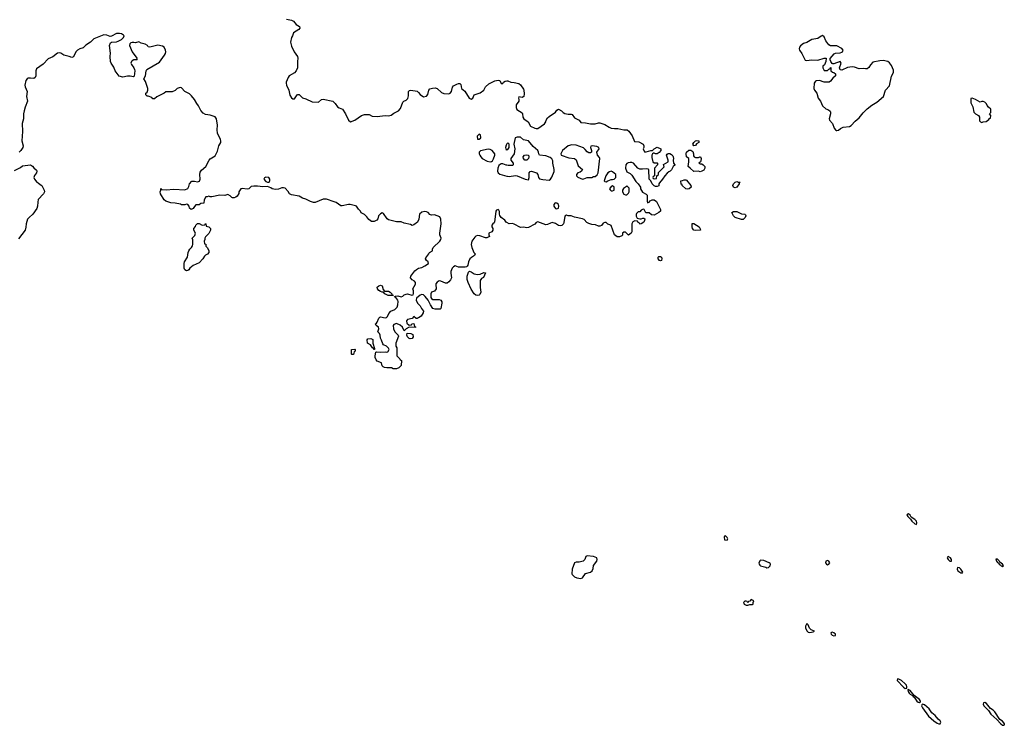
# Model space of a CAD drawing. Header units: inches. Extents: x 2396598 to 2566999, y 262085 to 451979.
# Tile 11 of 256: x 2423874 to 2436255, y 308466 to 317334. Entities that reach past the tile are written whole.
import ezdxf

# ---------------------------------------------------------------- set-up
doc = ezdxf.new("R2010")
doc.units = ezdxf.units.IN
doc.header["$MEASUREMENT"] = 0
for name, color, linetype in [('C4321', 7, 'Continuous'), ('C4330', 7, 'Continuous'), ('C4331', 7, 'Continuous')]:
    doc.layers.add(name, color=color, linetype=linetype)

msp = doc.modelspace()

# ---------------------------------------------------------------- linework, layer by layer
at = {"layer": 'C4321', "color": 5, "elevation": 40}
for points in [[(2427230, 317342), (2427290, 317328), (2427316, 317316), (2427350, 317275), (2427391, 317250), (2427396, 317230), (2427385, 317210), (2427318, 317170), (2427305, 317130), (2427291, 317109), (2427278, 317050), (2427290, 317001), (2427326, 316930), (2427368, 316870), (2427372, 316850), (2427366, 316810), (2427366, 316730), (2427351, 316690), (2427330, 316666), (2427264, 316630), (2427250, 316610), (2427224, 316550), (2427223, 316537), (2427228, 316510), (2427256, 316450), (2427270, 316385), (2427290, 316351), (2427310, 316339), (2427330, 316341), (2427364, 316390), (2427370, 316394), (2427390, 316394), (2427430, 316351), (2427470, 316341), (2427550, 316302), (2427630, 316296), (2427669, 316331), (2427690, 316337), (2427810, 316310), (2427842, 316282), (2427870, 316241), (2427890, 316226), (2427931, 316210), (2427971, 316150), (2428010, 316072), (2428032, 316052), (2428090, 316073), (2428172, 316130), (2428210, 316143), (2428250, 316145), (2428270, 316141), (2428304, 316124), (2428370, 316119), (2428470, 316132), (2428512, 316128), (2428544, 316135), (2428579, 316161), (2428635, 316190), (2428662, 316218), (2428690, 316298), (2428702, 316310), (2428735, 316325), (2428754, 316346), (2428763, 316377), (2428764, 316430), (2428776, 316444), (2428792, 316448), (2428870, 316435), (2428890, 316421), (2428910, 316394), (2428950, 316366), (2428990, 316372), (2429005, 316395), (2429019, 316450), (2429033, 316467), (2429064, 316476), (2429097, 316477), (2429122, 316470), (2429179, 316419), (2429205, 316405), (2429270, 316404), (2429287, 316413), (2429303, 316430), (2429315, 316485), (2429330, 316502), (2429370, 316525), (2429390, 316532), (2429410, 316532), (2429420, 316520), (2429431, 316471), (2429470, 316438), (2429524, 316350), (2429550, 316335), (2429571, 316349), (2429590, 316390), (2429664, 316416), (2429709, 316450), (2429729, 316490), (2429773, 316527), (2429850, 316565), (2429890, 316576), (2429912, 316570), (2429930, 316534), (2429950, 316534), (2429958, 316550), (2429978, 316562), (2430000, 316565)], [(2430000, 314784), (2429989, 314789), (2429973, 314813), (2429930, 314849), (2429912, 314872), (2429905, 314890), (2429905, 314925), (2429899, 314939), (2429890, 314949), (2429870, 314942), (2429863, 314930), (2429855, 314890), (2429846, 314794), (2429839, 314781), (2429822, 314770), (2429812, 314750), (2429812, 314730), (2429825, 314710), (2429825, 314690), (2429810, 314668), (2429774, 314650), (2429774, 314630), (2429782, 314610), (2429746, 314594), (2429730, 314593), (2429660, 314620), (2429630, 314624), (2429610, 314615), (2429597, 314603), (2429560, 314550), (2429551, 314511), (2429558, 314470), (2429586, 314410), (2429603, 314390), (2429594, 314370), (2429553, 314347), (2429533, 314327), (2429516, 314290), (2429510, 314248), (2429502, 314238), (2429491, 314229), (2429476, 314224), (2429390, 314226), (2429350, 314239), (2429330, 314229), (2429310, 314210), (2429297, 314170), (2429295, 314150), (2429302, 314090), (2429290, 314064), (2429270, 314039), (2429250, 314024), (2429230, 314024), (2429170, 314049), (2429150, 314053), (2429123, 314037), (2429106, 314014), (2429105, 313990), (2429111, 313970), (2429111, 313950), (2429090, 313924), (2429050, 313908), (2429043, 313890), (2429044, 313844), (2429051, 313830), (2429070, 313816), (2429150, 313818), (2429171, 313811), (2429181, 313790), (2429181, 313770), (2429170, 313706), (2429162, 313698), (2429150, 313695), (2429096, 313696), (2429070, 313706), (2429039, 313750), (2429009, 313810), (2428974, 313854), (2428950, 313875), (2428930, 313879), (2428910, 313873), (2428865, 313835), (2428861, 313810), (2428876, 313770), (2428910, 313739), (2428925, 313705), (2428950, 313670), (2428947, 313650), (2428923, 313610), (2428890, 313586), (2428876, 313584), (2428870, 313578), (2428860, 313580), (2428830, 313606), (2428810, 313578), (2428750, 313568), (2428738, 313550), (2428742, 313522), (2428770, 313494), (2428802, 313498), (2428806, 313510), (2428830, 313514), (2428838, 313478), (2428850, 313474), (2428850, 313466), (2428770, 313468), (2428734, 313450), (2428710, 313426), (2428688, 313470), (2428656, 313496), (2428610, 313515), (2428578, 313502), (2428571, 313489), (2428575, 313450), (2428591, 313411), (2428631, 313371), (2428636, 313356), (2428602, 313270), (2428602, 313230), (2428614, 313210), (2428614, 313110), (2428654, 313070), (2428658, 313058), (2428674, 313050), (2428672, 312988), (2428640, 312960), (2428610, 312948), (2428570, 312948), (2428550, 312958), (2428490, 312958), (2428463, 312963), (2428446, 312970), (2428430, 312986), (2428422, 313022), (2428370, 313042), (2428358, 313058), (2428345, 313090), (2428343, 313110), (2428350, 313154), (2428362, 313158), (2428405, 313155), (2428470, 313162), (2428490, 313154), (2428502, 313158), (2428518, 313190), (2428510, 313206), (2428486, 313230), (2428450, 313248), (2428440, 313260), (2428425, 313305), (2428409, 313330), (2428408, 313370), (2428398, 313390), (2428378, 313410), (2428389, 313450), (2428384, 313470), (2428358, 313490), (2428346, 313510), (2428361, 313519), (2428370, 313531), (2428390, 313582), (2428403, 313597), (2428410, 313601), (2428470, 313587), (2428487, 313593), (2428497, 313603), (2428517, 313643), (2428542, 313670), (2428589, 313691), (2428619, 313721), (2428630, 313750), (2428632, 313792), (2428628, 313808), (2428603, 313843), (2428587, 313853), (2428600, 313860), (2428630, 313865), (2428670, 313851), (2428690, 313858), (2428710, 313878), (2428734, 313886), (2428750, 313887), (2428806, 313874), (2428822, 313878), (2428827, 313893), (2428827, 313927), (2428818, 313950), (2428849, 314010), (2428849, 314030), (2428839, 314050), (2428810, 314065), (2428790, 314089), (2428793, 314110), (2428842, 314178), (2428865, 314195), (2428889, 314211), (2428930, 314221), (2428970, 314241), (2429014, 314270), (2429009, 314290), (2428988, 314310), (2428975, 314330), (2428980, 314340), (2429018, 314390), (2429026, 314410), (2429066, 314430), (2429066, 314450), (2429075, 314470), (2429157, 314550), (2429169, 314570), (2429173, 314590), (2429156, 314630), (2429155, 314650), (2429174, 314770), (2429169, 314829), (2429157, 314857), (2429090, 314883), (2429050, 314878), (2429041, 314881), (2429030, 314886), (2429009, 314910), (2428990, 314921), (2428970, 314925), (2428930, 314914), (2428899, 314890), (2428892, 314828), (2428877, 314790), (2428830, 314755), (2428810, 314749), (2428790, 314759), (2428710, 314778), (2428670, 314795), (2428610, 314795), (2428510, 314821), (2428493, 314833), (2428450, 314897), (2428430, 314905), (2428410, 314896), (2428387, 314870), (2428378, 314830), (2428366, 314814), (2428330, 314799), (2428296, 314796), (2428262, 314822), (2428238, 314858), (2428210, 314888), (2428169, 314909), (2428158, 314930), (2428133, 314953), (2428119, 314979), (2428110, 314990), (2428095, 314995), (2428030, 315010), (2428010, 315010), (2427930, 314993), (2427910, 314995), (2427855, 315035), (2427830, 315047), (2427730, 315079), (2427690, 315077), (2427590, 315037), (2427570, 315036), (2427530, 315049), (2427470, 315079), (2427428, 315090), (2427390, 315116), (2427292, 315132), (2427267, 315147), (2427250, 315174), (2427210, 315215), (2427190, 315222), (2427170, 315222), (2427130, 315204), (2427090, 315199), (2427050, 315209), (2427030, 315222), (2426990, 315238), (2426930, 315235), (2426863, 315243), (2426817, 315243), (2426784, 315236), (2426754, 315210), (2426736, 315204), (2426670, 315213), (2426654, 315210), (2426631, 315170), (2426631, 315150), (2426610, 315118), (2426590, 315102), (2426570, 315095), (2426550, 315095), (2426540, 315100), (2426520, 315120), (2426490, 315138), (2426454, 315126), (2426390, 315130), (2426289, 315109), (2426269, 315109), (2426250, 315118), (2426230, 315108), (2426213, 315107), (2426194, 315070), (2426190, 315028), (2426150, 315026), (2426130, 315006), (2426090, 315006), (2426070, 314986), (2426057, 314963), (2426030, 314948), (2426010, 314966), (2426006, 314990), (2425986, 315010), (2425970, 315014), (2425950, 315006), (2425910, 315006), (2425895, 315015), (2425830, 315029), (2425774, 315034), (2425710, 315055), (2425689, 315070), (2425646, 315146), (2425642, 315170), (2425648, 315190), (2425648, 315212), (2425662, 315202), (2425715, 315195), (2425810, 315203), (2425950, 315196), (2425989, 315211), (2426002, 315238), (2426010, 315272), (2426037, 315303), (2426070, 315307), (2426110, 315295), (2426134, 315305), (2426144, 315330), (2426137, 315390), (2426142, 315418), (2426158, 315442), (2426215, 315490), (2426255, 315570), (2426270, 315585), (2426330, 315625), (2426360, 315680), (2426379, 315750), (2426403, 315790), (2426405, 315810), (2426399, 315830), (2426361, 315910), (2426357, 315950), (2426360, 316010), (2426347, 316087), (2426341, 316101), (2426330, 316112), (2426270, 316136), (2426210, 316144), (2426181, 316161), (2426152, 316192), (2426123, 316250), (2426100, 316280), (2426073, 316330), (2426036, 316376), (2426010, 316401), (2425952, 316432), (2425910, 316479), (2425890, 316482), (2425854, 316470), (2425830, 316446), (2425791, 316429), (2425710, 316428), (2425690, 316409), (2425597, 316363), (2425570, 316338), (2425550, 316338), (2425537, 316357), (2425490, 316374), (2425475, 316375), (2425458, 316390), (2425458, 316410), (2425475, 316425), (2425486, 316450), (2425484, 316470), (2425457, 316557), (2425434, 316590), (2425456, 316630), (2425463, 316690), (2425474, 316710), (2425630, 316800), (2425694, 316890), (2425707, 316910), (2425710, 316930), (2425706, 316950), (2425690, 316989), (2425670, 317002), (2425610, 317013), (2425510, 316989), (2425490, 316995), (2425479, 317010), (2425450, 317029), (2425401, 317041), (2425370, 317055), (2425330, 317042), (2425309, 317049), (2425290, 317049), (2425270, 317043), (2425257, 317030), (2425256, 317010), (2425290, 316931), (2425345, 316850), (2425344, 316844), (2425351, 316830), (2425310, 316829), (2425290, 316819), (2425279, 316810), (2425273, 316790), (2425279, 316770), (2425310, 316730), (2425319, 316710), (2425323, 316690), (2425315, 316625), (2425304, 316616), (2425264, 316624), (2425230, 316625), (2425170, 316612), (2425124, 316624), (2425073, 316690), (2425056, 316736), (2425022, 316790), (2425014, 316810), (2425010, 316870), (2425014, 316914), (2425004, 317010), (2425017, 317043), (2425029, 317051), (2425090, 317055), (2425110, 317063), (2425154, 317086), (2425179, 317110), (2425189, 317130), (2425181, 317141), (2425156, 317156), (2425130, 317162), (2425090, 317160), (2425030, 317129), (2425010, 317125), (2424970, 317141), (2424930, 317143), (2424807, 317093), (2424765, 317050), (2424707, 317013), (2424670, 316980), (2424630, 316967), (2424600, 316950), (2424581, 316930), (2424550, 316869), (2424530, 316858), (2424494, 316873), (2424430, 316887), (2424390, 316913), (2424370, 316920), (2424350, 316915), (2424290, 316869), (2424230, 316843), (2424170, 316774), (2424085, 316715), (2424075, 316690), (2424077, 316630), (2424067, 316610), (2424050, 316597), (2424010, 316601), (2423982, 316598), (2423968, 316592), (2423952, 316570), (2423940, 316510), (2423942, 316490), (2423966, 316430), (2423960, 316370), (2423973, 316310), (2423943, 316237), (2423929, 316190), (2423923, 316150), (2423923, 316090), (2423906, 316030), (2423909, 315930), (2423901, 315810), (2423916, 315750), (2423912, 315730), (2423887, 315690), (2423869, 315670)], [(2430000, 315773), (2429990, 315758), (2429983, 315730), (2429990, 315694), (2429998, 315702), (2430000, 315702)], [(2423810, 315441), (2423882, 315478), (2423910, 315499), (2424011, 315511), (2424035, 315495), (2424050, 315472), (2424084, 315444), (2424091, 315431), (2424085, 315410), (2424062, 315378), (2424051, 315350), (2424058, 315330), (2424090, 315292), (2424105, 315285), (2424130, 315262), (2424154, 315250), (2424182, 315190), (2424185, 315170), (2424175, 315145), (2424107, 315073), (2424100, 315040), (2424099, 314990), (2424090, 314962), (2424039, 314890), (2423991, 314849), (2423973, 314827), (2423954, 314770), (2423950, 314726), (2423941, 314690), (2423860, 314580)], [(2430000, 315505), (2429990, 315507), (2429950, 315521), (2429930, 315524), (2429920, 315520), (2429900, 315500), (2429887, 315470), (2429882, 315430), (2429891, 315410), (2429912, 315392), (2430000, 315367)]]:
    msp.add_lwpolyline(points, dxfattribs=at)
for points in [[(2429650, 315894), (2429627, 315870), (2429630, 315834), (2429650, 315831), (2429670, 315845), (2429674, 315850), (2429670, 315886)], [(2429766, 315706), (2429670, 315685), (2429651, 315670), (2429651, 315650), (2429659, 315630), (2429671, 315611), (2429691, 315590), (2429750, 315556), (2429790, 315548), (2429807, 315553), (2429818, 315562), (2429833, 315587), (2429849, 315630), (2429849, 315650), (2429814, 315690), (2429790, 315701)], [(2426970, 315355), (2426950, 315346), (2426945, 315330), (2426970, 315302), (2426990, 315292), (2427010, 315294), (2427018, 315310), (2427018, 315330), (2427006, 315350)], [(2425970, 314178), (2425949, 314190), (2425942, 314210), (2425941, 314270), (2425947, 314293), (2425984, 314350), (2425993, 314410), (2426001, 314430), (2426013, 314450), (2426034, 314470), (2426046, 314494), (2426050, 314510), (2426049, 314569), (2426042, 314590), (2426076, 314624), (2426083, 314650), (2426065, 314690), (2426064, 314710), (2426084, 314736), (2426090, 314752), (2426110, 314774), (2426130, 314774), (2426170, 314754), (2426202, 314758), (2426210, 314774), (2426214, 314770), (2426218, 314738), (2426254, 314730), (2426272, 314710), (2426272, 314690), (2426250, 314646), (2426210, 314606), (2426202, 314590), (2426202, 314570), (2426194, 314550), (2426198, 314518), (2426213, 314513), (2426214, 314490), (2426232, 314472), (2426250, 314434), (2426250, 314408), (2426234, 314386), (2426210, 314375), (2426197, 314363), (2426177, 314330), (2426130, 314279), (2426056, 314244), (2426012, 314210), (2426002, 314190), (2425990, 314182)], [(2429630, 314132), (2429664, 314136), (2429710, 314156), (2429731, 314151), (2429704, 314096), (2429680, 314080), (2429663, 314057), (2429663, 313970), (2429673, 313910), (2429659, 313881), (2429650, 313873), (2429630, 313869), (2429610, 313874), (2429589, 313890), (2429549, 313949), (2429515, 314030), (2429502, 314070), (2429502, 314110), (2429518, 314162), (2429528, 314172), (2429550, 314166), (2429590, 314139)], [(2428462, 313922), (2428510, 313922), (2428532, 313910), (2428552, 313890), (2428554, 313874), (2428574, 313870), (2428570, 313868), (2428506, 313870), (2428466, 313890), (2428448, 313908), (2428432, 313908), (2428410, 313918), (2428389, 313930), (2428375, 313950), (2428369, 313971), (2428390, 313991), (2428410, 313996), (2428431, 313991), (2428444, 313944)], [(2428783, 313323), (2428770, 313328), (2428750, 313348), (2428742, 313370), (2428747, 313393), (2428791, 313391), (2428818, 313378), (2428822, 313350), (2428810, 313328)], [(2428330, 313189), (2428323, 313203), (2428309, 313210), (2428286, 313246), (2428249, 313270), (2428244, 313310), (2428250, 313322), (2428290, 313326), (2428315, 313315), (2428315, 313270), (2428337, 313203), (2428334, 313190)], [(2428050, 313126), (2428046, 313130), (2428048, 313190), (2428090, 313194), (2428094, 313190), (2428092, 313170), (2428078, 313162), (2428070, 313126)]]:
    msp.add_lwpolyline(points, close=True, dxfattribs=at)
at = {"layer": 'C4330', "color": 5, "elevation": 60}
msp.add_lwpolyline([(2432978, 310000), (2432982, 309990), (2433010, 309974), (2433030, 309974), (2433056, 309984), (2433090, 309985), (2433098, 309990), (2433098, 310000)], dxfattribs=at)
for points in [[(2433770, 309746), (2433756, 309710), (2433754, 309690), (2433770, 309655), (2433790, 309635), (2433809, 309631), (2433850, 309642), (2433866, 309650), (2433826, 309666), (2433807, 309687), (2433790, 309728)], [(2434090, 309638), (2434074, 309630), (2434078, 309610), (2434090, 309598), (2434110, 309592), (2434130, 309594), (2434134, 309610), (2434110, 309628)], [(2434911, 309049), (2434909, 309029), (2434986, 308946), (2435010, 308930), (2435029, 308931), (2435029, 308950), (2435024, 308970), (2435010, 308988), (2434964, 309030), (2434930, 309047)], [(2435044, 308916), (2435041, 308910), (2435045, 308890), (2435057, 308870), (2435070, 308857), (2435101, 308841), (2435110, 308826), (2435121, 308821), (2435156, 308770), (2435170, 308758), (2435190, 308751), (2435199, 308761), (2435201, 308770), (2435189, 308790), (2435122, 308842), (2435070, 308905)], [(2435228, 308732), (2435217, 308723), (2435214, 308710), (2435225, 308685), (2435302, 308582), (2435370, 308522), (2435410, 308493), (2435430, 308485), (2435450, 308485), (2435456, 308504), (2435450, 308521), (2435423, 308543), (2435386, 308590), (2435343, 308623), (2435311, 308671), (2435250, 308722)], [(2436010, 308753), (2435991, 308749), (2435987, 308730), (2435997, 308710), (2436054, 308654), (2436084, 308604), (2436160, 308540), (2436210, 308484), (2436230, 308469), (2436250, 308466), (2436255, 308470), (2436255, 308485), (2436250, 308497), (2436230, 308519), (2436200, 308540), (2436134, 308634), (2436115, 308655), (2436079, 308679), (2436030, 308739)]]:
    msp.add_lwpolyline(points, close=True, dxfattribs=at)
at = {"layer": 'C4331', "color": 5}
for points, elevation in [([(2433970, 317134), (2433950, 317129), (2433910, 317099), (2433834, 317086), (2433770, 317048), (2433730, 317035), (2433690, 317008), (2433678, 316990), (2433676, 316970), (2433681, 316950), (2433707, 316910), (2433750, 316826), (2433770, 316823), (2433829, 316831), (2433910, 316825), (2433990, 316852), (2434014, 316850), (2434012, 316810), (2433992, 316768), (2433974, 316750), (2433974, 316730), (2433990, 316694), (2434030, 316694), (2434050, 316714), (2434062, 316718), (2434070, 316734), (2434074, 316734), (2434074, 316690), (2434093, 316673), (2434112, 316672), (2434132, 316652), (2434131, 316630), (2434099, 316601), (2434070, 316562), (2434052, 316550), (2433989, 316549), (2433930, 316569), (2433890, 316568), (2433880, 316560), (2433865, 316535), (2433861, 316470), (2433866, 316450), (2433897, 316410), (2433915, 316350), (2433944, 316310), (2433970, 316251), (2434010, 316216), (2434043, 316203), (2434065, 316185), (2434071, 316171), (2434071, 316150), (2434051, 316090), (2434058, 316070), (2434096, 316030), (2434116, 315970), (2434130, 315951), (2434143, 315943), (2434150, 315941), (2434170, 315946), (2434194, 315965), (2434230, 315984), (2434306, 315994), (2434330, 316006), (2434379, 316061), (2434430, 316101), (2434478, 316162), (2434530, 316215), (2434590, 316261), (2434650, 316298), (2434734, 316370), (2434762, 316450), (2434810, 316502), (2434837, 316623), (2434862, 316670), (2434860, 316700), (2434838, 316758), (2434813, 316793), (2434789, 316809), (2434730, 316821), (2434690, 316819), (2434601, 316799), (2434571, 316769), (2434550, 316735), (2434530, 316715), (2434510, 316715), (2434490, 316722), (2434430, 316718), (2434370, 316738), (2434342, 316742), (2434285, 316735), (2434210, 316702), (2434190, 316706), (2434182, 316730), (2434202, 316790), (2434190, 316808), (2434110, 316778), (2434100, 316780), (2434090, 316786), (2434075, 316810), (2434066, 316830), (2434067, 316847), (2434115, 316905), (2434130, 316912), (2434190, 316918), (2434210, 316925), (2434218, 316930), (2434228, 316950), (2434213, 316973), (2434150, 317006), (2434070, 317006), (2434050, 317018), (2434034, 317034), (2434010, 317068), (2433990, 317118)], 60), ([(2435850, 316348), (2435834, 316346), (2435832, 316290), (2435860, 316240), (2435870, 316174), (2435894, 316150), (2435931, 316131), (2435942, 316110), (2435944, 316064), (2435954, 316050), (2435970, 316042), (2435990, 316052), (2436027, 316053), (2436060, 316080), (2436070, 316094), (2436082, 316098), (2436086, 316130), (2436068, 316150), (2436086, 316170), (2436086, 316210), (2436056, 316236), (2436038, 316258), (2436030, 316278), (2436010, 316298), (2435990, 316308), (2435970, 316308), (2435950, 316298), (2435892, 316332)], 60), ([(2430818, 315762), (2430770, 315749), (2430699, 315690), (2430679, 315650), (2430681, 315630), (2430777, 315597), (2430850, 315590), (2430870, 315573), (2430897, 315497), (2430952, 315450), (2430944, 315436), (2430920, 315420), (2430890, 315409), (2430876, 315390), (2430876, 315370), (2430890, 315356), (2430950, 315332), (2430967, 315333), (2430990, 315342), (2431010, 315352), (2431070, 315352), (2431090, 315362), (2431110, 315362), (2431134, 315386), (2431148, 315410), (2431169, 315590), (2431163, 315603), (2431139, 315630), (2431133, 315670), (2431159, 315710), (2431155, 315730), (2431130, 315741), (2431072, 315748), (2431054, 315746), (2431052, 315730), (2431065, 315690), (2431065, 315670), (2431050, 315661), (2431030, 315661), (2431010, 315674), (2430985, 315705), (2430962, 315722), (2430870, 315759)], 40), ([(2432350, 315749), (2432338, 315770), (2432350, 315791), (2432370, 315811), (2432390, 315816), (2432412, 315810), (2432412, 315790), (2432386, 315774), (2432370, 315755)], 40), ([(2430230, 315567), (2430225, 315570), (2430207, 315590), (2430206, 315610), (2430222, 315630), (2430250, 315637), (2430271, 315630), (2430277, 315610), (2430270, 315589), (2430250, 315569)], 40), ([(2432370, 315602), (2432410, 315602), (2432428, 315612), (2432434, 315610), (2432442, 315590), (2432440, 315560), (2432433, 315547), (2432414, 315530), (2432430, 315522), (2432450, 315522), (2432470, 315512), (2432491, 315490), (2432491, 315470), (2432475, 315445), (2432450, 315429), (2432430, 315424), (2432410, 315429), (2432350, 315428), (2432306, 315470), (2432278, 315490), (2432288, 315550), (2432286, 315590), (2432258, 315610), (2432253, 315650), (2432259, 315670), (2432287, 315693), (2432315, 315695), (2432337, 315677), (2432347, 315650), (2432345, 315625), (2432354, 315610)], 40), ([(2431310, 315429), (2431290, 315424), (2431270, 315409), (2431243, 315370), (2431225, 315310), (2431230, 315302), (2431250, 315298), (2431270, 315311), (2431310, 315325), (2431330, 315325), (2431350, 315331), (2431369, 315351), (2431369, 315390), (2431330, 315422)], 40), ([(2431330, 315248), (2431310, 315238), (2431291, 315210), (2431297, 315197), (2431310, 315185), (2431330, 315185), (2431348, 315192), (2431349, 315210), (2431348, 315230)], 40), ([(2431510, 315246), (2431504, 315236), (2431468, 315212), (2431452, 315190), (2431452, 315170), (2431470, 315142), (2431490, 315132), (2431510, 315134), (2431530, 315154), (2431538, 315170), (2431536, 315216)], 40), ([(2432270, 315205), (2432248, 315210), (2432206, 315250), (2432202, 315262), (2432190, 315266), (2432189, 315311), (2432207, 315313), (2432230, 315322), (2432250, 315322), (2432257, 315317), (2432315, 315250), (2432316, 315230), (2432290, 315209)], 40), ([(2432870, 315222), (2432849, 315229), (2432842, 315250), (2432849, 315271), (2432869, 315291), (2432890, 315302), (2432910, 315294), (2432933, 315293), (2432922, 315278), (2432922, 315270), (2432890, 315229)], 40), ([(2430608, 315032), (2430591, 315010), (2430591, 314990), (2430597, 314977), (2430610, 314962), (2430630, 314959), (2430650, 314967), (2430652, 314990), (2430647, 315010), (2430630, 315029)], 40), ([(2432950, 314824), (2432869, 314849), (2432849, 314870), (2432828, 314912), (2432850, 314922), (2432890, 314925), (2432950, 314896), (2432994, 314890), (2433002, 314882), (2433005, 314870), (2432998, 314850), (2432970, 314824)], 40), ([(2432370, 314684), (2432349, 314689), (2432335, 314710), (2432329, 314730), (2432328, 314772), (2432350, 314774), (2432416, 314730), (2432432, 314708), (2432434, 314690), (2432430, 314688)], 40), ([(2431930, 314305), (2431918, 314310), (2431904, 314330), (2431902, 314350), (2431910, 314358), (2431930, 314358), (2431942, 314350), (2431950, 314334), (2431942, 314310)], 40), ([(2435050, 311124), (2435040, 311120), (2435031, 311110), (2435043, 311090), (2435077, 311057), (2435093, 311030), (2435130, 310998), (2435150, 310991), (2435156, 311010), (2435150, 311031), (2435130, 311053), (2435083, 311083), (2435070, 311105)], 60), ([(2432750, 310846), (2432738, 310842), (2432734, 310830), (2432738, 310798), (2432770, 310794), (2432778, 310810), (2432770, 310826)], 60), ([(2431010, 310594), (2430992, 310588), (2430981, 310550), (2430958, 310530), (2430910, 310517), (2430870, 310517), (2430850, 310506), (2430819, 310430), (2430818, 310370), (2430822, 310362), (2430851, 310331), (2430878, 310318), (2430930, 310311), (2430950, 310321), (2430990, 310374), (2431050, 310391), (2431072, 310408), (2431084, 310436), (2431090, 310475), (2431129, 310530), (2431135, 310550), (2431129, 310570), (2431090, 310586)], 60), ([(2433190, 310542), (2433183, 310537), (2433166, 310510), (2433171, 310490), (2433180, 310480), (2433191, 310471), (2433255, 310455), (2433270, 310445), (2433290, 310451), (2433309, 310470), (2433314, 310490), (2433310, 310498), (2433298, 310510), (2433230, 310539)], 60), ([(2434030, 310537), (2434012, 310530), (2434008, 310510), (2434018, 310490), (2434030, 310481), (2434049, 310491), (2434059, 310510), (2434048, 310530)], 60), ([(2435550, 310587), (2435540, 310580), (2435536, 310570), (2435547, 310550), (2435570, 310528), (2435590, 310527), (2435591, 310550), (2435578, 310570)], 60), ([(2436150, 310554), (2436155, 310530), (2436170, 310511), (2436184, 310504), (2436191, 310490), (2436204, 310484), (2436214, 310470), (2436230, 310460), (2436244, 310470), (2436231, 310490), (2436197, 310517), (2436190, 310534), (2436170, 310554)], 60), ([(2435667, 310450), (2435660, 310430), (2435670, 310407), (2435710, 310381), (2435730, 310381), (2435734, 310390), (2435707, 310430), (2435690, 310444)], 60)]:
    msp.add_lwpolyline(points, close=True, dxfattribs=dict(at, elevation=elevation))
for points, elevation in [([(2430000, 316565), (2430010, 316566), (2430050, 316551), (2430090, 316547), (2430150, 316531), (2430170, 316516), (2430210, 316460), (2430214, 316450), (2430217, 316403), (2430211, 316370), (2430190, 316357), (2430150, 316366), (2430145, 316350), (2430151, 316331), (2430151, 316310), (2430116, 316264), (2430115, 316230), (2430125, 316205), (2430190, 316164), (2430198, 316150), (2430202, 316110), (2430212, 316090), (2430269, 316050), (2430298, 315998), (2430350, 315971), (2430370, 315965), (2430390, 315968), (2430474, 316025), (2430489, 316050), (2430493, 316070), (2430510, 316099), (2430530, 316119), (2430610, 316171), (2430630, 316198), (2430650, 316211), (2430685, 316190), (2430708, 316168), (2430730, 316157), (2430770, 316148), (2430807, 316147), (2430821, 316141), (2430850, 316103), (2430910, 316070), (2430930, 316041), (2430990, 316039), (2431050, 316025), (2431110, 316025), (2431150, 316038), (2431170, 316038), (2431230, 316017), (2431284, 315984), (2431313, 315973), (2431354, 315966), (2431395, 315965), (2431471, 315951), (2431512, 315950), (2431534, 315934), (2431575, 315875), (2431605, 315805), (2431660, 315800), (2431714, 315770), (2431722, 315750), (2431722, 315730), (2431712, 315710), (2431730, 315674), (2431750, 315672), (2431809, 315691), (2431830, 315692), (2431850, 315712), (2431890, 315732), (2431934, 315710), (2431934, 315690), (2431916, 315664), (2431890, 315649), (2431869, 315649), (2431850, 315658), (2431844, 315656), (2431830, 315648), (2431821, 315630), (2431822, 315602), (2431834, 315550), (2431850, 315534), (2431890, 315534), (2431894, 315530), (2431894, 315510), (2431854, 315470), (2431854, 315370), (2431838, 315362), (2431834, 315350), (2431838, 315338), (2431850, 315334), (2431882, 315338), (2431886, 315370), (2431906, 315390), (2431907, 315413), (2431976, 315484), (2431970, 315514), (2432028, 315550), (2432029, 315571), (2432008, 315630), (2432016, 315644), (2432030, 315652), (2432050, 315652), (2432070, 315642), (2432085, 315625), (2432091, 315611), (2432096, 315590), (2432091, 315570), (2432093, 315533), (2432112, 315510), (2432110, 315506), (2432092, 315488), (2432070, 315448), (2432052, 315430), (2432036, 315424), (2432015, 315405), (2431986, 315374), (2431958, 315330), (2431917, 315283), (2431911, 315270), (2431910, 315246), (2431890, 315238), (2431870, 315238), (2431850, 315248), (2431828, 315270), (2431808, 315308), (2431788, 315330), (2431786, 315450), (2431776, 315456), (2431750, 315462), (2431706, 315454), (2431670, 315454), (2431647, 315467), (2431592, 315532), (2431570, 315539), (2431550, 315541), (2431523, 315537), (2431510, 315529), (2431496, 315510), (2431491, 315470), (2431510, 315422), (2431550, 315402), (2431570, 315382), (2431621, 315301), (2431651, 315270), (2431678, 315230), (2431682, 315210), (2431705, 315165), (2431750, 315142), (2431762, 315130), (2431762, 315050), (2431770, 315034), (2431790, 315042), (2431803, 315057), (2431828, 315072), (2431852, 315072), (2431882, 315050), (2431932, 314950), (2431932, 314930), (2431912, 314910), (2431850, 314878), (2431820, 314880), (2431787, 314907), (2431749, 314909), (2431728, 314948), (2431715, 314955), (2431690, 314942), (2431670, 314918), (2431650, 314918), (2431630, 314898), (2431624, 314884), (2431624, 314864), (2431638, 314838), (2431670, 314832), (2431687, 314833), (2431710, 314842), (2431720, 314840), (2431734, 314830), (2431732, 314810), (2431722, 314790), (2431690, 314769), (2431670, 314766), (2431662, 314782), (2431646, 314790), (2431642, 314802), (2431610, 314806), (2431585, 314795), (2431572, 314770), (2431572, 314670), (2431562, 314650), (2431530, 314626), (2431490, 314666), (2431470, 314666), (2431454, 314650), (2431452, 314628), (2431444, 314616), (2431415, 314605), (2431385, 314605), (2431355, 314630), (2431310, 314746), (2431296, 314756), (2431270, 314766), (2431250, 314786), (2431230, 314786), (2431210, 314778), (2431190, 314748), (2431170, 314738), (2431150, 314738), (2431115, 314755), (2431070, 314759), (2431030, 314774), (2431006, 314786), (2430970, 314824), (2430952, 314832), (2430850, 314854), (2430810, 314869), (2430769, 314869), (2430750, 314878), (2430730, 314866), (2430716, 314784), (2430711, 314769), (2430690, 314749), (2430670, 314745), (2430650, 314749), (2430610, 314774), (2430570, 314784), (2430550, 314779), (2430510, 314759), (2430490, 314757), (2430390, 314794), (2430370, 314784), (2430350, 314766), (2430270, 314721), (2430250, 314720), (2430210, 314727), (2430170, 314724), (2430090, 314766), (2430070, 314772), (2430030, 314770), (2430000, 314784)], 40), ([(2430000, 315367), (2430006, 315366), (2430030, 315364), (2430110, 315377), (2430130, 315374), (2430230, 315331), (2430270, 315322), (2430281, 315350), (2430279, 315410), (2430292, 315428), (2430310, 315432), (2430373, 315410), (2430388, 315390), (2430396, 315350), (2430410, 315334), (2430450, 315325), (2430530, 315319), (2430550, 315331), (2430566, 315354), (2430594, 315426), (2430594, 315450), (2430578, 315530), (2430579, 315559), (2430566, 315586), (2430544, 315604), (2430490, 315625), (2430410, 315630), (2430401, 315650), (2430399, 315670), (2430389, 315690), (2430330, 315739), (2430273, 315813), (2430210, 315824), (2430170, 315859), (2430130, 315859), (2430106, 315850), (2430087, 315770), (2430098, 315710), (2430093, 315650), (2430051, 315590), (2430051, 315570), (2430077, 315530), (2430079, 315510), (2430070, 315503), (2430017, 315503), (2430000, 315505)], 40), ([(2430000, 315702), (2430010, 315705), (2430029, 315730), (2430028, 315770), (2430010, 315788), (2430000, 315773)], 40), ([(2433098, 310000), (2433098, 310010), (2433106, 310030), (2433070, 310046), (2433053, 310027), (2433038, 310022), (2433030, 310006), (2433022, 310022), (2433010, 310026), (2432990, 310026), (2432974, 310010), (2432978, 310000)], 60)]:
    msp.add_lwpolyline(points, dxfattribs=dict(at, elevation=elevation))

doc.saveas('drawing.dxf')
